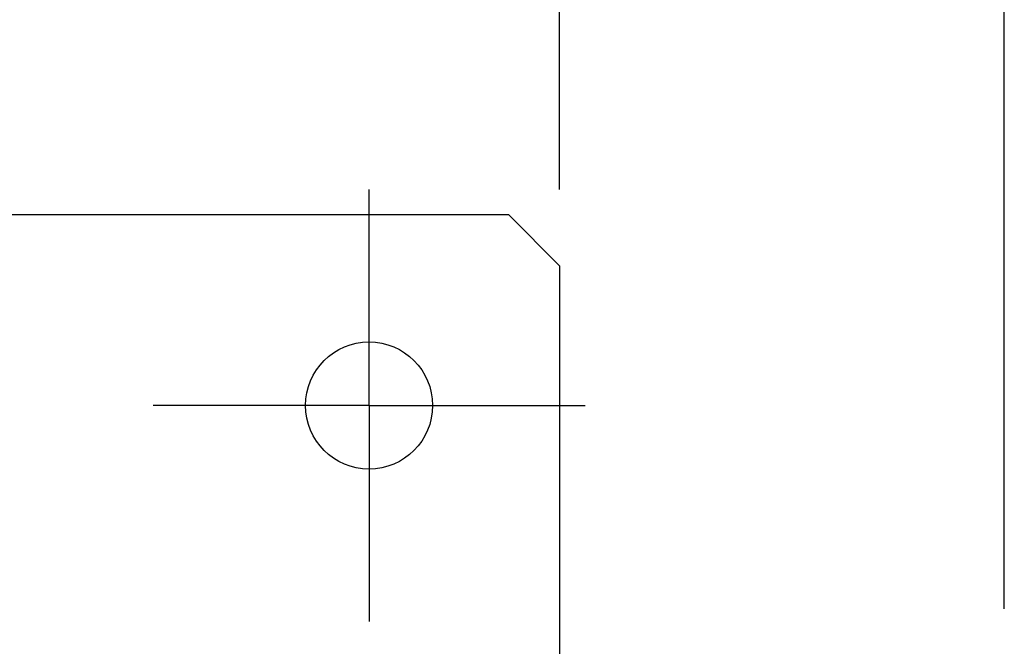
# Model space of a CAD drawing. Extents: x 82 to 1223, y 50 to 823.
# Tile 26 of 35: x 762 to 801, y 636 to 661. Entities that reach past the tile are written whole.
import ezdxf

# ---------------------------------------------------------------- set-up
doc = ezdxf.new("R2010")
doc.units = 0
doc.header["$LTSCALE"] = 69.3
doc.linetypes.add('CENTER', pattern=[0.6, 0.375, -0.075, 0.075, -0.075])
doc.layers.get('0').update_dxf_attribs({"linetype": 'CONTINUOUS'})
for name, color, linetype in [('ALL_AXIS', 7, 'CONTINUOUS'), ('ALL_DIM', 7, 'CONTINUOUS'), ('ALL_FEATURES', 7, 'CONTINUOUS')]:
    doc.layers.add(name, color=color, linetype=linetype)
doc.dimstyles.get("Standard").update_dxf_attribs({"dimtxt": 2.5, "dimasz": 2.5, "dimexe": 1.25, "dimexo": 0.625, "dimtad": 1, "dimcen": 2.5, "dimazin": 3, "dimtfac": 1, "dimtmove": 0, "dimatfit": 3})

# ---------------------------------------------------------------- blocks, each defined once
blk = doc.blocks.new('_OPEN')
at = {"color": 0, "linetype": 'BYBLOCK'}
for p, q in [((0, 0), (-1, 0.25)), ((-1, -0.25), (0, 0)), ((-1, 0), (0, 0))]:
    blk.add_line(p, q, dxfattribs=at)
blk = doc.blocks.new('*D20')
at = {"color": 2, "linetype": 'CONTINUOUS'}
for p, q in [((718.75, 654.25), (718.75, 680.75)), ((783.75, 654.25), (783.75, 680.75)), ((718.75, 677.75), (751.25, 677.75)), ((783.75, 677.75), (751.25, 677.75))]:
    blk.add_line(p, q, dxfattribs=at)
at = {"color": 2, "linetype": 'CONTINUOUS', "xscale": 6, "yscale": 6, "zscale": 6, "rotation": 180}
blk.add_blockref('_OPEN', (718.75, 677.75), dxfattribs=at)
at = {"color": 2, "linetype": 'CONTINUOUS', "xscale": 6, "yscale": 6, "zscale": 6}
blk.add_blockref('_OPEN', (783.75, 677.75), dxfattribs=at)
blk = doc.blocks.new('*D24')
at = {"layer": 'ALL_DIM', "color": 2, "linetype": 'CONTINUOUS'}
for p, q in [((698.25, 637.75), (698.25, 701.75)), ((801.25, 637.75), (801.25, 701.75)), ((698.25, 698.75), (749.75, 698.75)), ((801.25, 698.75), (749.75, 698.75))]:
    blk.add_line(p, q, dxfattribs=at)
at = {"layer": 'ALL_DIM', "color": 2, "linetype": 'CONTINUOUS', "xscale": 6, "yscale": 6, "zscale": 6, "rotation": 180}
blk.add_blockref('_OPEN', (698.25, 698.75), dxfattribs=at)
at = {"layer": 'ALL_DIM', "color": 2, "linetype": 'CONTINUOUS', "xscale": 6, "yscale": 6, "zscale": 6}
blk.add_blockref('_OPEN', (801.25, 698.75), dxfattribs=at)

msp = doc.modelspace()

# ---------------------------------------------------------------- linework, layer by layer
at = {"layer": 'ALL_AXIS', "color": 7, "linetype": 'CENTER'}
for q in [(776.25, 654.25), (767.75, 645.75), (776.25, 637.25), (784.75, 645.75)]:
    msp.add_line((776.25, 645.75), q, dxfattribs=at)
at = {"layer": 'ALL_AXIS', "color": 3, "linetype": 'CONTINUOUS'}
msp.add_circle((776.25, 645.75), 2.5, dxfattribs=at)
at = {"layer": 'ALL_FEATURES', "color": 3, "linetype": 'CONTINUOUS'}
for p, q in [((781.75, 653.25), (720.75, 653.25)), ((783.75, 651.25), (781.75, 653.25)), ((783.75, 651.25), (783.75, 635.75))]:
    msp.add_line(p, q, dxfattribs=at)

# ---------------------------------------------------------------- dimensions: what is measured, and where the dimension line sits
at = {"color": 2, "linetype": 'CONTINUOUS'}
dim = msp.add_linear_dim(base=(783.75, 677.75), p1=(718.75, 654.25), p2=(783.75, 654.25), dimstyle='Standard', dxfattribs=at)
dim.commit()
dim.dimension.update_dxf_attribs({"geometry": '*D20', "text_midpoint": (742.994, 680.15), "dimtype": 128})
at = {"layer": 'ALL_DIM', "color": 2, "linetype": 'CONTINUOUS'}
dim = msp.add_linear_dim(base=(698.25, 698.75), p1=(801.25, 637.75), p2=(698.25, 637.75), angle=180, dimstyle='Standard', dxfattribs=at)
dim.commit()
dim.dimension.update_dxf_attribs({"geometry": '*D24', "text_midpoint": (737.366, 701.15), "dimtype": 128})

doc.saveas('drawing.dxf')
